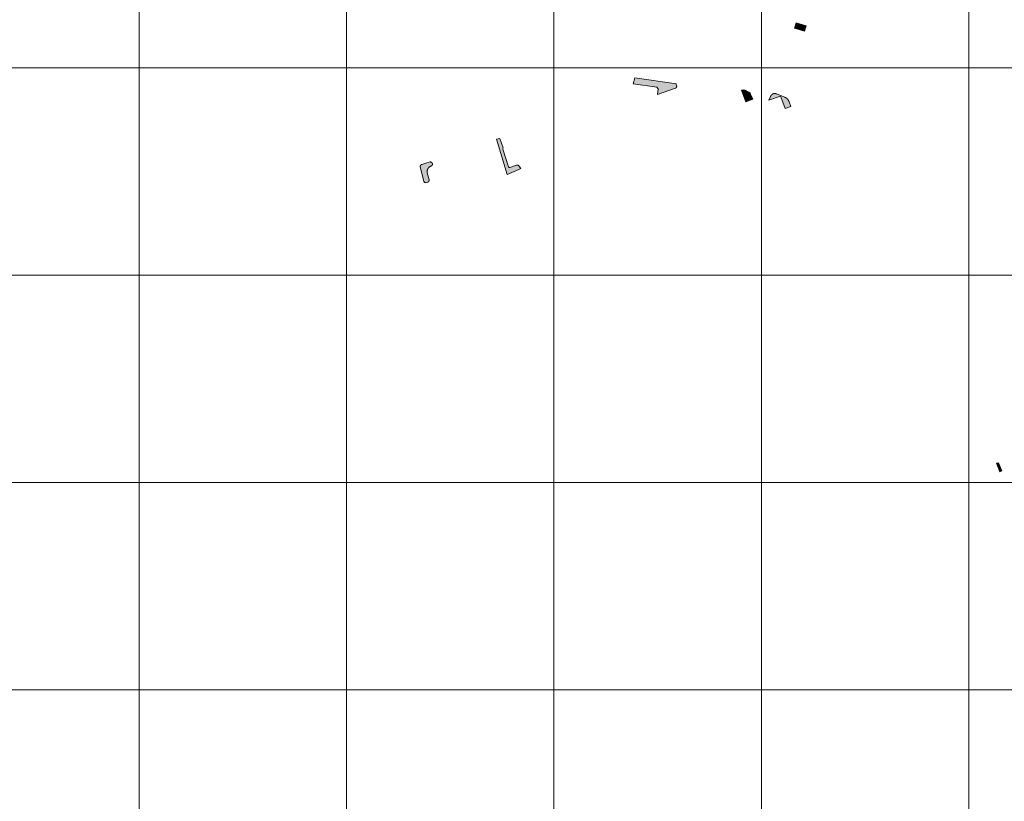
# Model space of a CAD drawing. Header units: metres. Extents: x 191568 to 204791, y 316774 to 325272.
# Tile 24 of 93: x 199087 to 199562, y 319072 to 319449. Entities that reach past the tile are written whole.
import ezdxf

# ---------------------------------------------------------------- set-up
doc = ezdxf.new("R2010")
doc.units = ezdxf.units.M
doc.layers.add('0-MEETLOCATIES-100x100m', color=1, linetype='Continuous', lineweight=13)
doc.layers.add('Gekoppeld_blokhaag', color=7, linetype='Continuous', lineweight=0)

# ---------------------------------------------------------------- blocks, each defined once
blk = doc.blocks.new('*U13')
at = {"layer": '0-MEETLOCATIES-100x100m'}
blk.add_lwpolyline([(-50, 50), (50, 50), (50, -50), (-50, -50)], close=True, dxfattribs=at)
blk = doc.blocks.new('*U14')
at = {"layer": '0-MEETLOCATIES-100x100m', "color": 0, "linetype": 'ByBlock', "lineweight": -2, "transparency": 16777216}
for p in [(900, 1800), (1000, 1800), (1100, 1800), (1200, 1800), (1300, 1800), (1400, 1800), (900, 1700), (1000, 1700), (1100, 1700), (1200, 1700), (1300, 1700), (1400, 1700), (900, 1600), (1000, 1600), (1100, 1600), (1200, 1600), (1300, 1600), (1400, 1600), (900, 1500), (1000, 1500), (1100, 1500), (1200, 1500), (1300, 1500), (1400, 1500), (900, 1400), (1000, 1400), (1100, 1400), (1200, 1400), (1300, 1400), (1400, 1400)]:
    blk.add_blockref('*U13', p, dxfattribs=at)

msp = doc.modelspace()

# ---------------------------------------------------------------- hatches: boundary and pattern name
at = {"layer": 'Gekoppeld_blokhaag'}
for points in [[(199404.07, 319417.95), (199384.01, 319420.76), (199383.21, 319417.84), (199394.63, 319416.24), (199395.26, 319415.52), (199394.96, 319412.7), (199403.58, 319415.74), (199403.59, 319415.75), (199403.61, 319415.76), (199403.63, 319415.76), (199403.64, 319415.77), (199403.66, 319415.78), (199403.68, 319415.79), (199403.69, 319415.79), (199403.71, 319415.8), (199403.72, 319415.81), (199403.74, 319415.82), (199403.75, 319415.83), (199403.77, 319415.84), (199403.78, 319415.85), (199403.8, 319415.86), (199403.81, 319415.87), (199403.83, 319415.88), (199403.84, 319415.89), (199403.86, 319415.9), (199403.87, 319415.91), (199403.88, 319415.93), (199403.9, 319415.94), (199403.91, 319415.95), (199403.92, 319415.96), (199403.94, 319415.98), (199403.95, 319415.99), (199403.96, 319416), (199403.97, 319416.01), (199403.98, 319416.03), (199404, 319416.04), (199404.01, 319416.06), (199404.02, 319416.07), (199404.03, 319416.08), (199404.04, 319416.1), (199404.05, 319416.11), (199404.06, 319416.13), (199404.07, 319416.14), (199404.08, 319416.16), (199404.09, 319416.17), (199404.1, 319416.19), (199404.11, 319416.2), (199404.12, 319416.22), (199404.12, 319416.24), (199404.13, 319416.25), (199404.14, 319416.27), (199404.15, 319416.28), (199404.15, 319416.3), (199404.16, 319416.32), (199404.17, 319416.33), (199404.17, 319416.35), (199404.18, 319416.37), (199404.19, 319416.38), (199404.19, 319416.4), (199404.2, 319416.42), (199404.2, 319416.44), (199404.21, 319416.45), (199404.21, 319416.47), (199404.21, 319416.49), (199404.22, 319416.51), (199404.22, 319416.52), (199404.22, 319416.54), (199404.23, 319416.56), (199404.23, 319416.58), (199404.23, 319416.59), (199404.23, 319416.61), (199404.23, 319416.63), (199404.23, 319416.65), (199404.24, 319416.67), (199404.24, 319416.68), (199404.24, 319416.7), (199404.24, 319416.72), (199404.24, 319416.74), (199404.23, 319416.75), (199404.23, 319416.77), (199404.23, 319416.79), (199404.23, 319416.81), (199404.23, 319416.83), (199404.23, 319416.84), (199404.22, 319416.86), (199404.22, 319416.88), (199404.22, 319416.9), (199404.21, 319416.91), (199404.21, 319416.93), (199404.21, 319416.95), (199404.2, 319416.97), (199404.2, 319416.98), (199404.19, 319417), (199404.19, 319417.02), (199404.02, 319417.43), (199404.02, 319417.44), (199404.01, 319417.45), (199404.01, 319417.46), (199404.01, 319417.47), (199404, 319417.47), (199404, 319417.48), (199404, 319417.49), (199403.99, 319417.5), (199403.99, 319417.5), (199403.99, 319417.51), (199403.99, 319417.52), (199403.98, 319417.53), (199403.98, 319417.54), (199403.98, 319417.55), (199403.98, 319417.55), (199403.98, 319417.56), (199403.97, 319417.57), (199403.97, 319417.58), (199403.97, 319417.59), (199403.97, 319417.59), (199403.97, 319417.6), (199403.97, 319417.61), (199403.97, 319417.62), (199403.97, 319417.63), (199403.97, 319417.64), (199403.97, 319417.65), (199403.97, 319417.65), (199403.97, 319417.66), (199403.97, 319417.67), (199403.97, 319417.68), (199403.97, 319417.69), (199403.97, 319417.7), (199403.97, 319417.7), (199403.97, 319417.71), (199403.97, 319417.72), (199403.97, 319417.73), (199403.98, 319417.74), (199403.98, 319417.75), (199403.98, 319417.75), (199403.98, 319417.76), (199403.98, 319417.77), (199403.98, 319417.78), (199403.99, 319417.79), (199403.99, 319417.79), (199403.99, 319417.8), (199403.99, 319417.81), (199404, 319417.82), (199404, 319417.83), (199404, 319417.83), (199404.01, 319417.84), (199404.01, 319417.85), (199404.01, 319417.86), (199404.02, 319417.86), (199404.02, 319417.87), (199404.03, 319417.88), (199404.03, 319417.89), (199404.03, 319417.89), (199404.04, 319417.9), (199404.04, 319417.91), (199404.05, 319417.91), (199404.05, 319417.92), (199404.06, 319417.93), (199404.06, 319417.94), (199404.07, 319417.94)], [(199435.55, 319414.89), (199437.57, 319409.14), (199440.88, 319410.44), (199439.9, 319412.83), (199439.58, 319413.41), (199439.08, 319413.84), (199437.32, 319414.83), (199436.44, 319415.03)], [(199318.96, 319391.6), (199317.36, 319391.2), (199322.56, 319374.16), (199328.13, 319376.65), (199329.04, 319377.06), (199328.93, 319377.21), (199328.81, 319377.37), (199328.7, 319377.54), (199328.59, 319377.7), (199328.49, 319377.87), (199328.39, 319378.03), (199328.37, 319378.05), (199328.36, 319378.07), (199328.35, 319378.09), (199328.34, 319378.11), (199328.33, 319378.12), (199328.32, 319378.14), (199328.31, 319378.16), (199328.29, 319378.18), (199328.28, 319378.19), (199328.27, 319378.21), (199328.25, 319378.23), (199328.24, 319378.24), (199328.22, 319378.26), (199328.21, 319378.27), (199328.2, 319378.29), (199328.18, 319378.31), (199328.17, 319378.32), (199328.15, 319378.33), (199328.13, 319378.35), (199328.12, 319378.36), (199328.1, 319378.38), (199328.09, 319378.39), (199328.07, 319378.4), (199328.05, 319378.42), (199328.04, 319378.43), (199328.02, 319378.44), (199328, 319378.46), (199327.98, 319378.47), (199327.96, 319378.48), (199327.95, 319378.49), (199327.93, 319378.5), (199327.91, 319378.51), (199327.89, 319378.52), (199327.87, 319378.53), (199327.85, 319378.54), (199327.83, 319378.55), (199327.81, 319378.56), (199327.79, 319378.57), (199327.77, 319378.58), (199327.76, 319378.58), (199327.74, 319378.59), (199327.72, 319378.6), (199327.69, 319378.61), (199327.67, 319378.61), (199327.65, 319378.62), (199327.63, 319378.63), (199327.61, 319378.63), (199327.59, 319378.64), (199327.57, 319378.64), (199327.55, 319378.65), (199327.53, 319378.65), (199327.51, 319378.65), (199327.49, 319378.66), (199327.47, 319378.66), (199327.44, 319378.66), (199327.42, 319378.66), (199327.4, 319378.67), (199327.38, 319378.67), (199327.36, 319378.67), (199327.34, 319378.67), (199327.32, 319378.67), (199327.3, 319378.67), (199327.27, 319378.67), (199327.25, 319378.67), (199327.23, 319378.67), (199327.21, 319378.67), (199327.19, 319378.66), (199327.17, 319378.66), (199327.15, 319378.66), (199327.13, 319378.66), (199327.1, 319378.65), (199327.08, 319378.65), (199327.06, 319378.65), (199327.04, 319378.64), (199323.76, 319377.55), (199323.42, 319377.57), (199323.11, 319377.89), (199320.33, 319386.36), (199320.35, 319386.7), (199320.52, 319386.96)]]:
    msp.add_hatch(color=1, dxfattribs=at).paths.add_polyline_path(points)
at = {"layer": 'Gekoppeld_blokhaag', "extrusion": (0, 0, -1)}
for points in [[(-199456.42, 319411.4), (-199452.33, 319413.08), (-199452.3, 319413.09), (-199452.26, 319413.1), (-199452.23, 319413.12), (-199452.19, 319413.13), (-199452.16, 319413.14), (-199452.12, 319413.15), (-199452.09, 319413.16), (-199452.05, 319413.17), (-199452.02, 319413.18), (-199451.98, 319413.19), (-199451.94, 319413.2), (-199451.91, 319413.21), (-199451.87, 319413.21), (-199451.83, 319413.22), (-199451.8, 319413.22), (-199451.76, 319413.23), (-199451.72, 319413.23), (-199451.69, 319413.24), (-199451.65, 319413.24), (-199451.61, 319413.24), (-199451.58, 319413.24), (-199451.54, 319413.24), (-199451.5, 319413.24), (-199451.47, 319413.24), (-199451.43, 319413.24), (-199451.39, 319413.24), (-199451.35, 319413.24), (-199451.32, 319413.24), (-199451.28, 319413.23), (-199451.24, 319413.23), (-199451.21, 319413.22), (-199451.17, 319413.22), (-199451.13, 319413.21), (-199451.1, 319413.21), (-199451.06, 319413.2), (-199451.02, 319413.19), (-199450.99, 319413.18), (-199450.95, 319413.17), (-199450.92, 319413.16), (-199450.88, 319413.15), (-199450.85, 319413.14), (-199450.81, 319413.13), (-199450.78, 319413.12), (-199450.74, 319413.1), (-199450.71, 319413.09), (-199450.67, 319413.08), (-199450.64, 319413.06), (-199450.6, 319413.05), (-199450.57, 319413.03), (-199450.54, 319413.01), (-199450.51, 319413), (-199450.47, 319412.98), (-199450.44, 319412.96), (-199450.41, 319412.94), (-199450.38, 319412.92), (-199450.35, 319412.9), (-199450.31, 319412.88), (-199450.28, 319412.86), (-199450.25, 319412.84), (-199450.22, 319412.82), (-199450.19, 319412.8), (-199450.17, 319412.77), (-199450.14, 319412.75), (-199450.11, 319412.73), (-199450.08, 319412.7), (-199450.05, 319412.68), (-199450.03, 319412.65), (-199450, 319412.63), (-199449.97, 319412.6), (-199449.95, 319412.57), (-199449.92, 319412.54), (-199449.9, 319412.52), (-199449.87, 319412.49), (-199449.85, 319412.46), (-199449.83, 319412.43), (-199449.8, 319412.4), (-199449.78, 319412.37), (-199449.76, 319412.34), (-199449.74, 319412.31), (-199449.72, 319412.28), (-199449.7, 319412.25), (-199449.68, 319412.22), (-199449.66, 319412.19), (-199449.64, 319412.15), (-199449.62, 319412.12), (-199449.61, 319412.09), (-199449.59, 319412.06), (-199449.57, 319412.02), (-199449.56, 319411.99), (-199449.54, 319411.96), (-199449.53, 319411.92), (-199449.52, 319411.89), (-199449.5, 319411.85), (-199449.49, 319411.82), (-199449.48, 319411.78), (-199449.47, 319411.75), (-199449.46, 319411.71), (-199448.65, 319409.98), (-199454.32, 319412.01), (-199455.4, 319409), (-199456.48, 319405.99), (-199459.2, 319406.93), (-199458.43, 319409.24), (-199458.41, 319409.3), (-199458.39, 319409.35), (-199458.37, 319409.41), (-199458.34, 319409.47), (-199458.32, 319409.52), (-199458.3, 319409.58), (-199458.27, 319409.63), (-199458.25, 319409.69), (-199458.22, 319409.74), (-199458.19, 319409.8), (-199458.16, 319409.85), (-199458.13, 319409.9), (-199458.1, 319409.96), (-199458.07, 319410.01), (-199458.03, 319410.06), (-199458, 319410.11), (-199457.97, 319410.16), (-199457.93, 319410.21), (-199457.9, 319410.26), (-199457.86, 319410.31), (-199457.82, 319410.36), (-199457.78, 319410.4), (-199457.74, 319410.45), (-199457.7, 319410.49), (-199457.66, 319410.54), (-199457.62, 319410.58), (-199457.58, 319410.63), (-199457.53, 319410.67), (-199457.49, 319410.71), (-199457.44, 319410.75), (-199457.4, 319410.79), (-199457.35, 319410.83), (-199457.3, 319410.87), (-199457.26, 319410.91), (-199457.21, 319410.95), (-199457.16, 319410.98), (-199457.11, 319411.02), (-199457.06, 319411.05), (-199457.01, 319411.09), (-199456.96, 319411.12), (-199456.91, 319411.15), (-199456.85, 319411.18), (-199456.8, 319411.21), (-199456.75, 319411.24), (-199456.69, 319411.27), (-199456.64, 319411.3), (-199456.58, 319411.32), (-199456.53, 319411.35), (-199456.47, 319411.37)], [(-199281.35, 319378.99), (-199281.33, 319378.99), (-199281.31, 319378.98), (-199281.3, 319378.98), (-199281.28, 319378.97), (-199281.26, 319378.97), (-199281.25, 319378.96), (-199281.23, 319378.96), (-199281.22, 319378.95), (-199281.2, 319378.95), (-199281.18, 319378.94), (-199281.17, 319378.94), (-199281.15, 319378.93), (-199281.14, 319378.92), (-199281.12, 319378.91), (-199281.11, 319378.91), (-199281.09, 319378.9), (-199281.08, 319378.89), (-199281.06, 319378.88), (-199281.05, 319378.88), (-199281.03, 319378.87), (-199281.02, 319378.86), (-199281, 319378.85), (-199280.99, 319378.84), (-199280.98, 319378.83), (-199280.96, 319378.82), (-199280.95, 319378.81), (-199280.93, 319378.8), (-199280.92, 319378.79), (-199280.91, 319378.78), (-199280.9, 319378.77), (-199280.88, 319378.75), (-199280.87, 319378.74), (-199280.86, 319378.73), (-199280.85, 319378.72), (-199280.83, 319378.71), (-199280.82, 319378.69), (-199280.81, 319378.68), (-199280.8, 319378.67), (-199280.79, 319378.66), (-199280.78, 319378.64), (-199280.77, 319378.63), (-199280.76, 319378.62), (-199280.75, 319378.6), (-199280.74, 319378.59), (-199280.73, 319378.57), (-199280.72, 319378.56), (-199280.71, 319378.55), (-199280.7, 319378.53), (-199280.69, 319378.52), (-199280.69, 319378.5), (-199280.68, 319378.49), (-199280.67, 319378.47), (-199280.66, 319378.46), (-199280.65, 319378.44), (-199280.65, 319378.43), (-199280.64, 319378.41), (-199280.64, 319378.39), (-199280.63, 319378.38), (-199280.62, 319378.36), (-199280.62, 319378.35), (-199280.61, 319378.33), (-199280.61, 319378.31), (-199280.6, 319378.3), (-199280.6, 319378.28), (-199280.59, 319378.27), (-199280.59, 319378.25), (-199280.59, 319378.23), (-199280.58, 319378.22), (-199280.58, 319378.2), (-199280.58, 319378.18), (-199280.58, 319378.17), (-199280.57, 319378.15), (-199280.57, 319378.13), (-199280.57, 319378.11), (-199280.57, 319378.1), (-199280.57, 319378.08), (-199280.57, 319378.06), (-199280.57, 319378.05), (-199280.57, 319378.03), (-199280.57, 319378.01), (-199280.57, 319378), (-199280.57, 319377.98), (-199280.57, 319377.96), (-199280.57, 319377.95), (-199280.57, 319377.93), (-199280.58, 319377.91), (-199280.58, 319377.89), (-199280.58, 319377.88), (-199280.58, 319377.86), (-199280.59, 319377.84), (-199280.59, 319377.83), (-199280.6, 319377.81), (-199280.6, 319377.8), (-199280.6, 319377.78), (-199282.28, 319370.96), (-199282.29, 319370.94), (-199282.29, 319370.92), (-199282.3, 319370.91), (-199282.3, 319370.89), (-199282.31, 319370.87), (-199282.32, 319370.86), (-199282.32, 319370.84), (-199282.33, 319370.82), (-199282.34, 319370.81), (-199282.35, 319370.79), (-199282.36, 319370.77), (-199282.36, 319370.76), (-199282.37, 319370.74), (-199282.38, 319370.73), (-199282.39, 319370.71), (-199282.4, 319370.7), (-199282.41, 319370.68), (-199282.42, 319370.67), (-199282.43, 319370.65), (-199282.44, 319370.64), (-199282.45, 319370.62), (-199282.47, 319370.61), (-199282.48, 319370.59), (-199282.49, 319370.58), (-199282.5, 319370.57), (-199282.51, 319370.55), (-199282.53, 319370.54), (-199282.54, 319370.53), (-199282.55, 319370.52), (-199282.56, 319370.5), (-199282.58, 319370.49), (-199282.59, 319370.48), (-199282.61, 319370.47), (-199282.62, 319370.46), (-199282.63, 319370.44), (-199282.65, 319370.43), (-199282.66, 319370.42), (-199282.68, 319370.41), (-199282.69, 319370.4), (-199282.71, 319370.39), (-199282.72, 319370.38), (-199282.74, 319370.37), (-199282.75, 319370.36), (-199282.77, 319370.35), (-199282.79, 319370.35), (-199282.8, 319370.34), (-199282.82, 319370.33), (-199282.83, 319370.32), (-199282.85, 319370.31), (-199282.87, 319370.31), (-199282.88, 319370.3), (-199282.9, 319370.29), (-199282.92, 319370.29), (-199282.93, 319370.28), (-199282.95, 319370.28), (-199282.97, 319370.27), (-199282.99, 319370.26), (-199283, 319370.26), (-199283.02, 319370.26), (-199283.04, 319370.25), (-199283.06, 319370.25), (-199283.07, 319370.24), (-199283.09, 319370.24), (-199283.11, 319370.24), (-199283.13, 319370.24), (-199283.15, 319370.23), (-199283.16, 319370.23), (-199283.18, 319370.23), (-199283.2, 319370.23), (-199283.22, 319370.23), (-199283.24, 319370.23), (-199283.25, 319370.23), (-199283.27, 319370.23), (-199283.29, 319370.23), (-199283.31, 319370.23), (-199283.33, 319370.23), (-199283.34, 319370.23), (-199283.36, 319370.23), (-199283.38, 319370.23), (-199283.4, 319370.23), (-199283.42, 319370.24), (-199283.43, 319370.24), (-199283.45, 319370.24), (-199283.47, 319370.25), (-199283.49, 319370.25), (-199284.1, 319370.41), (-199284.11, 319370.42), (-199284.13, 319370.42), (-199284.15, 319370.43), (-199284.16, 319370.43), (-199284.18, 319370.44), (-199284.2, 319370.44), (-199284.21, 319370.45), (-199284.23, 319370.46), (-199284.25, 319370.47), (-199284.26, 319370.47), (-199284.28, 319370.48), (-199284.3, 319370.49), (-199284.31, 319370.5), (-199284.33, 319370.51), (-199284.34, 319370.51), (-199284.36, 319370.52), (-199284.37, 319370.53), (-199284.39, 319370.54), (-199284.4, 319370.55), (-199284.42, 319370.56), (-199284.43, 319370.57), (-199284.45, 319370.58), (-199284.46, 319370.59), (-199284.47, 319370.61), (-199284.49, 319370.62), (-199284.5, 319370.63), (-199284.51, 319370.64), (-199284.53, 319370.65), (-199284.54, 319370.67), (-199284.55, 319370.68), (-199284.56, 319370.69), (-199284.58, 319370.7), (-199284.59, 319370.72), (-199284.6, 319370.73), (-199284.61, 319370.74), (-199284.62, 319370.76), (-199284.63, 319370.77), (-199284.64, 319370.79), (-199284.66, 319370.8), (-199284.67, 319370.82), (-199284.68, 319370.83), (-199284.69, 319370.84), (-199284.69, 319370.86), (-199284.7, 319370.88), (-199284.71, 319370.89), (-199284.72, 319370.91), (-199284.73, 319370.92), (-199284.74, 319370.94), (-199284.75, 319370.95), (-199284.75, 319370.97), (-199284.76, 319370.99), (-199284.77, 319371), (-199284.77, 319371.02), (-199284.78, 319371.04), (-199284.79, 319371.05), (-199284.79, 319371.07), (-199284.8, 319371.09), (-199284.8, 319371.1), (-199284.81, 319371.12), (-199284.81, 319371.14), (-199284.82, 319371.15), (-199284.82, 319371.17), (-199284.82, 319371.19), (-199284.83, 319371.21), (-199284.83, 319371.22), (-199284.83, 319371.24), (-199284.84, 319371.26), (-199284.84, 319371.28), (-199284.84, 319371.29), (-199284.84, 319371.31), (-199284.84, 319371.33), (-199284.84, 319371.35), (-199284.84, 319371.37), (-199284.84, 319371.38), (-199284.84, 319371.4), (-199284.84, 319371.42), (-199284.84, 319371.44), (-199284.84, 319371.45), (-199284.84, 319371.47), (-199284.84, 319371.49), (-199284.84, 319371.51), (-199284.84, 319371.53), (-199284.83, 319371.54), (-199284.83, 319371.56), (-199284.83, 319371.58), (-199284.82, 319371.6), (-199284.82, 319371.61), (-199284.82, 319371.63), (-199284.81, 319371.65), (-199284, 319375.03), (-199283.99, 319375.08), (-199283.98, 319375.13), (-199283.98, 319375.18), (-199283.97, 319375.23), (-199283.96, 319375.28), (-199283.96, 319375.33), (-199283.95, 319375.38), (-199283.95, 319375.43), (-199283.95, 319375.48), (-199283.95, 319375.53), (-199283.95, 319375.58), (-199283.95, 319375.62), (-199283.95, 319375.67), (-199283.95, 319375.72), (-199283.95, 319375.77), (-199283.96, 319375.82), (-199283.96, 319375.87), (-199283.97, 319375.92), (-199283.97, 319375.97), (-199283.98, 319376.02), (-199283.99, 319376.07), (-199283.99, 319376.12), (-199284, 319376.16), (-199284.01, 319376.21), (-199284.03, 319376.26), (-199284.04, 319376.31), (-199284.05, 319376.36), (-199284.06, 319376.4), (-199284.08, 319376.45), (-199284.09, 319376.5), (-199284.11, 319376.55), (-199284.13, 319376.59), (-199284.15, 319376.64), (-199284.16, 319376.68), (-199284.18, 319376.73), (-199284.2, 319376.77), (-199284.23, 319376.82), (-199284.25, 319376.86), (-199284.27, 319376.91), (-199284.29, 319376.95), (-199284.32, 319376.99), (-199284.34, 319377.04), (-199284.37, 319377.08), (-199284.39, 319377.12), (-199284.42, 319377.16), (-199284.45, 319377.2), (-199284.48, 319377.24), (-199284.51, 319377.28), (-199284.54, 319377.32), (-199284.57, 319377.36), (-199284.6, 319377.4), (-199284.63, 319377.44), (-199284.66, 319377.48), (-199284.7, 319377.51), (-199284.73, 319377.55), (-199284.76, 319377.58), (-199284.8, 319377.62), (-199284.83, 319377.65), (-199284.87, 319377.69), (-199284.91, 319377.72), (-199284.95, 319377.75), (-199284.98, 319377.78), (-199285.02, 319377.81), (-199285.06, 319377.85), (-199285.1, 319377.87), (-199285.14, 319377.9), (-199285.18, 319377.93), (-199285.22, 319377.96), (-199285.26, 319377.99), (-199285.31, 319378.01), (-199285.35, 319378.04), (-199285.39, 319378.06), (-199285.43, 319378.09), (-199285.48, 319378.11), (-199285.52, 319378.13), (-199285.57, 319378.15), (-199285.61, 319378.17), (-199285.66, 319378.19), (-199285.7, 319378.21), (-199285.75, 319378.23), (-199285.76, 319378.24), (-199285.78, 319378.24), (-199285.8, 319378.25), (-199285.81, 319378.25), (-199285.83, 319378.26), (-199285.85, 319378.27), (-199285.86, 319378.27), (-199285.88, 319378.28), (-199285.9, 319378.29), (-199285.91, 319378.29), (-199285.93, 319378.3), (-199285.94, 319378.31), (-199285.96, 319378.32), (-199285.97, 319378.33), (-199285.99, 319378.34), (-199286, 319378.35), (-199286.02, 319378.35), (-199286.03, 319378.36), (-199286.05, 319378.37), (-199286.06, 319378.38), (-199286.08, 319378.39), (-199286.09, 319378.41), (-199286.1, 319378.42), (-199286.12, 319378.43), (-199286.13, 319378.44), (-199286.14, 319378.45), (-199286.16, 319378.46), (-199286.17, 319378.47), (-199286.18, 319378.49), (-199286.19, 319378.5), (-199286.21, 319378.51), (-199286.22, 319378.52), (-199286.23, 319378.54), (-199286.24, 319378.55), (-199286.25, 319378.56), (-199286.26, 319378.58), (-199286.27, 319378.59), (-199286.28, 319378.61), (-199286.29, 319378.62), (-199286.3, 319378.63), (-199286.31, 319378.65), (-199286.32, 319378.66), (-199286.33, 319378.68), (-199286.34, 319378.69), (-199286.35, 319378.71), (-199286.36, 319378.72), (-199286.37, 319378.74), (-199286.37, 319378.76), (-199286.38, 319378.77), (-199286.39, 319378.79), (-199286.4, 319378.8), (-199286.4, 319378.82), (-199286.41, 319378.84), (-199286.42, 319378.85), (-199286.42, 319378.87), (-199286.43, 319378.89), (-199286.43, 319378.9), (-199286.44, 319378.92), (-199286.44, 319378.94), (-199286.45, 319378.95), (-199286.45, 319378.97), (-199286.45, 319378.99), (-199286.46, 319379), (-199286.46, 319379.02), (-199286.46, 319379.04), (-199286.47, 319379.06), (-199286.47, 319379.07), (-199286.47, 319379.09), (-199286.47, 319379.11), (-199286.47, 319379.13), (-199286.47, 319379.14), (-199286.47, 319379.16), (-199286.48, 319379.18), (-199286.48, 319379.2), (-199286.48, 319379.21), (-199286.47, 319379.23), (-199286.47, 319379.25), (-199286.47, 319379.27), (-199286.47, 319379.28), (-199286.47, 319379.3), (-199286.47, 319379.32), (-199286.47, 319379.34), (-199286.46, 319379.35), (-199286.46, 319379.37), (-199286.46, 319379.39), (-199286.45, 319379.4), (-199286.45, 319379.42), (-199286.45, 319379.44), (-199286.44, 319379.46), (-199286.44, 319379.47), (-199286.43, 319379.49), (-199286.43, 319379.51), (-199286.42, 319379.52), (-199286.41, 319379.54), (-199286.41, 319379.56), (-199286.4, 319379.57), (-199286.4, 319379.59), (-199286.39, 319379.6), (-199286.38, 319379.62), (-199286.37, 319379.64), (-199286.37, 319379.65), (-199286.36, 319379.67), (-199286.35, 319379.68), (-199286.34, 319379.7), (-199286.33, 319379.71), (-199286.32, 319379.73), (-199286.31, 319379.74), (-199286.3, 319379.76), (-199286.29, 319379.77), (-199286.28, 319379.79), (-199286.27, 319379.8), (-199286.26, 319379.81), (-199286.25, 319379.83), (-199286.24, 319379.84), (-199286.23, 319379.85), (-199286.22, 319379.87), (-199286.2, 319379.88), (-199286.19, 319379.89), (-199286.18, 319379.9), (-199286.17, 319379.92), (-199286.15, 319379.93), (-199286.14, 319379.94), (-199286.13, 319379.95), (-199286.12, 319379.96), (-199286.1, 319379.98), (-199286.09, 319379.99), (-199286.07, 319380), (-199286.06, 319380.01), (-199286.05, 319380.02), (-199286.03, 319380.03), (-199286.02, 319380.04), (-199286, 319380.05), (-199285.99, 319380.05), (-199285.97, 319380.06), (-199285.96, 319380.07), (-199285.94, 319380.08), (-199285.93, 319380.09), (-199285.91, 319380.1), (-199285.89, 319380.1), (-199285.88, 319380.11), (-199285.86, 319380.12), (-199285.85, 319380.12), (-199285.83, 319380.13), (-199285.81, 319380.14), (-199285.8, 319380.14), (-199285.78, 319380.15), (-199285.76, 319380.15), (-199285.75, 319380.16), (-199285.73, 319380.16), (-199285.71, 319380.17), (-199285.7, 319380.17), (-199285.68, 319380.18), (-199285.66, 319380.18), (-199285.64, 319380.18), (-199285.63, 319380.18), (-199285.61, 319380.19), (-199285.59, 319380.19), (-199285.57, 319380.19), (-199285.56, 319380.19), (-199285.54, 319380.19), (-199285.52, 319380.19), (-199285.5, 319380.2), (-199285.49, 319380.2), (-199285.47, 319380.2), (-199285.45, 319380.2), (-199285.43, 319380.2), (-199285.42, 319380.19), (-199285.4, 319380.19), (-199285.38, 319380.19), (-199285.36, 319380.19), (-199285.35, 319380.19), (-199283.36, 319379.56)]]:
    msp.add_hatch(color=1, dxfattribs=at).paths.add_polyline_path(points)

# ---------------------------------------------------------------- linework, layer by layer
at = {"layer": 'Gekoppeld_blokhaag', "color": 1, "flags": 128}
for points in [[(199465.78, 319443.24), (199466.62, 319445.95), (199461.83, 319447.38), (199460.97, 319444.71)], [(199404.07, 319417.95), (199384.01, 319420.76), (199383.21, 319417.84), (199394.63, 319416.24), (199395.26, 319415.52), (199394.96, 319412.7), (199403.58, 319415.74), (199403.58, 319415.74), (199403.59, 319415.75), (199403.61, 319415.76), (199403.63, 319415.76), (199403.64, 319415.77), (199403.66, 319415.78), (199403.68, 319415.79), (199403.69, 319415.79), (199403.71, 319415.8), (199403.72, 319415.81), (199403.74, 319415.82), (199403.75, 319415.83), (199403.77, 319415.84), (199403.78, 319415.85), (199403.8, 319415.86), (199403.81, 319415.87), (199403.83, 319415.88), (199403.84, 319415.89), (199403.86, 319415.9), (199403.87, 319415.91), (199403.88, 319415.93), (199403.9, 319415.94), (199403.91, 319415.95), (199403.92, 319415.96), (199403.94, 319415.98), (199403.95, 319415.99), (199403.96, 319416), (199403.97, 319416.01), (199403.98, 319416.03), (199404, 319416.04), (199404.01, 319416.06), (199404.02, 319416.07), (199404.03, 319416.08), (199404.04, 319416.1), (199404.05, 319416.11), (199404.06, 319416.13), (199404.07, 319416.14), (199404.08, 319416.16), (199404.09, 319416.17), (199404.1, 319416.19), (199404.11, 319416.2), (199404.12, 319416.22), (199404.12, 319416.24), (199404.13, 319416.25), (199404.14, 319416.27), (199404.15, 319416.28), (199404.15, 319416.3), (199404.16, 319416.32), (199404.17, 319416.33), (199404.17, 319416.35), (199404.18, 319416.37), (199404.19, 319416.38), (199404.19, 319416.4), (199404.2, 319416.42), (199404.2, 319416.44), (199404.21, 319416.45), (199404.21, 319416.47), (199404.21, 319416.49), (199404.22, 319416.51), (199404.22, 319416.52), (199404.22, 319416.54), (199404.23, 319416.56), (199404.23, 319416.58), (199404.23, 319416.59), (199404.23, 319416.61), (199404.23, 319416.63), (199404.23, 319416.65), (199404.24, 319416.67), (199404.24, 319416.68), (199404.24, 319416.7), (199404.24, 319416.72), (199404.24, 319416.74), (199404.23, 319416.75), (199404.23, 319416.77), (199404.23, 319416.79), (199404.23, 319416.81), (199404.23, 319416.83), (199404.23, 319416.84), (199404.22, 319416.86), (199404.22, 319416.88), (199404.22, 319416.9), (199404.21, 319416.91), (199404.21, 319416.93), (199404.21, 319416.95), (199404.2, 319416.97), (199404.2, 319416.98), (199404.19, 319417), (199404.19, 319417.02), (199404.19, 319417.02), (199404.02, 319417.43), (199404.02, 319417.43), (199404.02, 319417.44), (199404.01, 319417.45), (199404.01, 319417.46), (199404.01, 319417.47), (199404, 319417.47), (199404, 319417.48), (199404, 319417.49), (199403.99, 319417.5), (199403.99, 319417.5), (199403.99, 319417.51), (199403.99, 319417.52), (199403.98, 319417.53), (199403.98, 319417.54), (199403.98, 319417.55), (199403.98, 319417.55), (199403.98, 319417.56), (199403.97, 319417.57), (199403.97, 319417.58), (199403.97, 319417.59), (199403.97, 319417.59), (199403.97, 319417.6), (199403.97, 319417.61), (199403.97, 319417.62), (199403.97, 319417.63), (199403.97, 319417.64), (199403.97, 319417.65), (199403.97, 319417.65), (199403.97, 319417.66), (199403.97, 319417.67), (199403.97, 319417.68), (199403.97, 319417.69), (199403.97, 319417.7), (199403.97, 319417.7), (199403.97, 319417.71), (199403.97, 319417.72), (199403.97, 319417.73), (199403.98, 319417.74), (199403.98, 319417.75), (199403.98, 319417.75), (199403.98, 319417.76), (199403.98, 319417.77), (199403.98, 319417.78), (199403.99, 319417.79), (199403.99, 319417.79), (199403.99, 319417.8), (199403.99, 319417.81), (199404, 319417.82), (199404, 319417.83), (199404, 319417.83), (199404.01, 319417.84), (199404.01, 319417.85), (199404.01, 319417.86), (199404.02, 319417.86), (199404.02, 319417.87), (199404.03, 319417.88), (199404.03, 319417.89), (199404.03, 319417.89), (199404.04, 319417.9), (199404.04, 319417.91), (199404.05, 319417.91), (199404.05, 319417.92), (199404.06, 319417.93), (199404.06, 319417.94), (199404.07, 319417.94)], [(199435.55, 319414.89), (199437.57, 319409.14), (199440.88, 319410.44), (199439.9, 319412.83), (199439.58, 319413.41), (199439.08, 319413.84), (199437.32, 319414.83), (199436.44, 319415.03)], [(199456.42, 319411.4), (199452.33, 319413.08), (199452.33, 319413.08), (199452.3, 319413.09), (199452.26, 319413.1), (199452.23, 319413.12), (199452.19, 319413.13), (199452.16, 319413.14), (199452.12, 319413.15), (199452.09, 319413.16), (199452.05, 319413.17), (199452.02, 319413.18), (199451.98, 319413.19), (199451.94, 319413.2), (199451.91, 319413.21), (199451.87, 319413.21), (199451.83, 319413.22), (199451.8, 319413.22), (199451.76, 319413.23), (199451.72, 319413.23), (199451.69, 319413.24), (199451.65, 319413.24), (199451.61, 319413.24), (199451.58, 319413.24), (199451.54, 319413.24), (199451.5, 319413.24), (199451.47, 319413.24), (199451.43, 319413.24), (199451.39, 319413.24), (199451.35, 319413.24), (199451.32, 319413.24), (199451.28, 319413.23), (199451.24, 319413.23), (199451.21, 319413.22), (199451.17, 319413.22), (199451.13, 319413.21), (199451.1, 319413.21), (199451.06, 319413.2), (199451.02, 319413.19), (199450.99, 319413.18), (199450.95, 319413.17), (199450.92, 319413.16), (199450.88, 319413.15), (199450.85, 319413.14), (199450.81, 319413.13), (199450.78, 319413.12), (199450.74, 319413.1), (199450.71, 319413.09), (199450.67, 319413.08), (199450.64, 319413.06), (199450.6, 319413.05), (199450.57, 319413.03), (199450.54, 319413.01), (199450.51, 319413), (199450.47, 319412.98), (199450.44, 319412.96), (199450.41, 319412.94), (199450.38, 319412.92), (199450.35, 319412.9), (199450.31, 319412.88), (199450.28, 319412.86), (199450.25, 319412.84), (199450.22, 319412.82), (199450.19, 319412.8), (199450.17, 319412.77), (199450.14, 319412.75), (199450.11, 319412.73), (199450.08, 319412.7), (199450.05, 319412.68), (199450.03, 319412.65), (199450, 319412.63), (199449.97, 319412.6), (199449.95, 319412.57), (199449.92, 319412.54), (199449.9, 319412.52), (199449.87, 319412.49), (199449.85, 319412.46), (199449.83, 319412.43), (199449.8, 319412.4), (199449.78, 319412.37), (199449.76, 319412.34), (199449.74, 319412.31), (199449.72, 319412.28), (199449.7, 319412.25), (199449.68, 319412.22), (199449.66, 319412.19), (199449.64, 319412.15), (199449.62, 319412.12), (199449.61, 319412.09), (199449.59, 319412.06), (199449.57, 319412.02), (199449.56, 319411.99), (199449.54, 319411.96), (199449.53, 319411.92), (199449.52, 319411.89), (199449.5, 319411.85), (199449.49, 319411.82), (199449.48, 319411.78), (199449.47, 319411.75), (199449.46, 319411.71), (199449.46, 319411.71), (199448.65, 319409.98), (199454.32, 319412.01), (199455.4, 319409), (199456.48, 319405.99), (199459.2, 319406.93), (199458.43, 319409.24), (199458.43, 319409.24), (199458.41, 319409.3), (199458.39, 319409.35), (199458.37, 319409.41), (199458.34, 319409.47), (199458.32, 319409.52), (199458.3, 319409.58), (199458.27, 319409.63), (199458.25, 319409.69), (199458.22, 319409.74), (199458.19, 319409.8), (199458.16, 319409.85), (199458.13, 319409.9), (199458.1, 319409.96), (199458.07, 319410.01), (199458.03, 319410.06), (199458, 319410.11), (199457.97, 319410.16), (199457.93, 319410.21), (199457.9, 319410.26), (199457.86, 319410.31), (199457.82, 319410.36), (199457.78, 319410.4), (199457.74, 319410.45), (199457.7, 319410.49), (199457.66, 319410.54), (199457.62, 319410.58), (199457.58, 319410.63), (199457.53, 319410.67), (199457.49, 319410.71), (199457.44, 319410.75), (199457.4, 319410.79), (199457.35, 319410.83), (199457.3, 319410.87), (199457.26, 319410.91), (199457.21, 319410.95), (199457.16, 319410.98), (199457.11, 319411.02), (199457.06, 319411.05), (199457.01, 319411.09), (199456.96, 319411.12), (199456.91, 319411.15), (199456.85, 319411.18), (199456.8, 319411.21), (199456.75, 319411.24), (199456.69, 319411.27), (199456.64, 319411.3), (199456.58, 319411.32), (199456.53, 319411.35), (199456.47, 319411.37)], [(199318.96, 319391.6), (199317.36, 319391.2), (199322.56, 319374.16), (199328.13, 319376.65), (199329.04, 319377.06), (199329.04, 319377.06), (199328.93, 319377.21), (199328.81, 319377.37), (199328.7, 319377.54), (199328.59, 319377.7), (199328.49, 319377.87), (199328.39, 319378.03), (199328.39, 319378.03), (199328.37, 319378.05), (199328.36, 319378.07), (199328.35, 319378.09), (199328.34, 319378.11), (199328.33, 319378.12), (199328.32, 319378.14), (199328.31, 319378.16), (199328.29, 319378.18), (199328.28, 319378.19), (199328.27, 319378.21), (199328.25, 319378.23), (199328.24, 319378.24), (199328.22, 319378.26), (199328.21, 319378.27), (199328.2, 319378.29), (199328.18, 319378.31), (199328.17, 319378.32), (199328.15, 319378.33), (199328.13, 319378.35), (199328.12, 319378.36), (199328.1, 319378.38), (199328.09, 319378.39), (199328.07, 319378.4), (199328.05, 319378.42), (199328.04, 319378.43), (199328.02, 319378.44), (199328, 319378.46), (199327.98, 319378.47), (199327.96, 319378.48), (199327.95, 319378.49), (199327.93, 319378.5), (199327.91, 319378.51), (199327.89, 319378.52), (199327.87, 319378.53), (199327.85, 319378.54), (199327.83, 319378.55), (199327.81, 319378.56), (199327.79, 319378.57), (199327.77, 319378.58), (199327.76, 319378.58), (199327.74, 319378.59), (199327.72, 319378.6), (199327.69, 319378.61), (199327.67, 319378.61), (199327.65, 319378.62), (199327.63, 319378.63), (199327.61, 319378.63), (199327.59, 319378.64), (199327.57, 319378.64), (199327.55, 319378.65), (199327.53, 319378.65), (199327.51, 319378.65), (199327.49, 319378.66), (199327.47, 319378.66), (199327.44, 319378.66), (199327.42, 319378.66), (199327.4, 319378.67), (199327.38, 319378.67), (199327.36, 319378.67), (199327.34, 319378.67), (199327.32, 319378.67), (199327.3, 319378.67), (199327.27, 319378.67), (199327.25, 319378.67), (199327.23, 319378.67), (199327.21, 319378.67), (199327.19, 319378.66), (199327.17, 319378.66), (199327.15, 319378.66), (199327.13, 319378.66), (199327.1, 319378.65), (199327.08, 319378.65), (199327.06, 319378.65), (199327.04, 319378.64), (199327.04, 319378.64), (199323.76, 319377.55), (199323.42, 319377.57), (199323.11, 319377.89), (199320.33, 319386.36), (199320.35, 319386.7), (199320.52, 319386.96)], [(199281.35, 319378.99), (199281.33, 319378.99), (199281.31, 319378.98), (199281.3, 319378.98), (199281.28, 319378.97), (199281.26, 319378.97), (199281.25, 319378.96), (199281.23, 319378.96), (199281.22, 319378.95), (199281.2, 319378.95), (199281.18, 319378.94), (199281.17, 319378.94), (199281.15, 319378.93), (199281.14, 319378.92), (199281.12, 319378.91), (199281.11, 319378.91), (199281.09, 319378.9), (199281.08, 319378.89), (199281.06, 319378.88), (199281.05, 319378.88), (199281.03, 319378.87), (199281.02, 319378.86), (199281, 319378.85), (199280.99, 319378.84), (199280.98, 319378.83), (199280.96, 319378.82), (199280.95, 319378.81), (199280.93, 319378.8), (199280.92, 319378.79), (199280.91, 319378.78), (199280.9, 319378.77), (199280.88, 319378.75), (199280.87, 319378.74), (199280.86, 319378.73), (199280.85, 319378.72), (199280.83, 319378.71), (199280.82, 319378.69), (199280.81, 319378.68), (199280.8, 319378.67), (199280.79, 319378.66), (199280.78, 319378.64), (199280.77, 319378.63), (199280.76, 319378.62), (199280.75, 319378.6), (199280.74, 319378.59), (199280.73, 319378.57), (199280.72, 319378.56), (199280.71, 319378.55), (199280.7, 319378.53), (199280.69, 319378.52), (199280.69, 319378.5), (199280.68, 319378.49), (199280.67, 319378.47), (199280.66, 319378.46), (199280.65, 319378.44), (199280.65, 319378.43), (199280.64, 319378.41), (199280.64, 319378.39), (199280.63, 319378.38), (199280.62, 319378.36), (199280.62, 319378.35), (199280.61, 319378.33), (199280.61, 319378.31), (199280.6, 319378.3), (199280.6, 319378.28), (199280.59, 319378.27), (199280.59, 319378.25), (199280.59, 319378.23), (199280.58, 319378.22), (199280.58, 319378.2), (199280.58, 319378.18), (199280.58, 319378.17), (199280.57, 319378.15), (199280.57, 319378.13), (199280.57, 319378.11), (199280.57, 319378.1), (199280.57, 319378.08), (199280.57, 319378.06), (199280.57, 319378.05), (199280.57, 319378.03), (199280.57, 319378.01), (199280.57, 319378), (199280.57, 319377.98), (199280.57, 319377.96), (199280.57, 319377.95), (199280.57, 319377.93), (199280.58, 319377.91), (199280.58, 319377.89), (199280.58, 319377.88), (199280.58, 319377.86), (199280.59, 319377.84), (199280.59, 319377.83), (199280.6, 319377.81), (199280.6, 319377.8), (199280.6, 319377.78), (199280.6, 319377.78), (199282.28, 319370.96), (199282.28, 319370.96), (199282.29, 319370.94), (199282.29, 319370.92), (199282.3, 319370.91), (199282.3, 319370.89), (199282.31, 319370.87), (199282.32, 319370.86), (199282.32, 319370.84), (199282.33, 319370.82), (199282.34, 319370.81), (199282.35, 319370.79), (199282.36, 319370.77), (199282.36, 319370.76), (199282.37, 319370.74), (199282.38, 319370.73), (199282.39, 319370.71), (199282.4, 319370.7), (199282.41, 319370.68), (199282.42, 319370.67), (199282.43, 319370.65), (199282.44, 319370.64), (199282.45, 319370.62), (199282.47, 319370.61), (199282.48, 319370.59), (199282.49, 319370.58), (199282.5, 319370.57), (199282.51, 319370.55), (199282.53, 319370.54), (199282.54, 319370.53), (199282.55, 319370.52), (199282.56, 319370.5), (199282.58, 319370.49), (199282.59, 319370.48), (199282.61, 319370.47), (199282.62, 319370.46), (199282.63, 319370.44), (199282.65, 319370.43), (199282.66, 319370.42), (199282.68, 319370.41), (199282.69, 319370.4), (199282.71, 319370.39), (199282.72, 319370.38), (199282.74, 319370.37), (199282.75, 319370.36), (199282.77, 319370.35), (199282.79, 319370.35), (199282.8, 319370.34), (199282.82, 319370.33), (199282.83, 319370.32), (199282.85, 319370.31), (199282.87, 319370.31), (199282.88, 319370.3), (199282.9, 319370.29), (199282.92, 319370.29), (199282.93, 319370.28), (199282.95, 319370.28), (199282.97, 319370.27), (199282.99, 319370.26), (199283, 319370.26), (199283.02, 319370.26), (199283.04, 319370.25), (199283.06, 319370.25), (199283.07, 319370.24), (199283.09, 319370.24), (199283.11, 319370.24), (199283.13, 319370.24), (199283.15, 319370.23), (199283.16, 319370.23), (199283.18, 319370.23), (199283.2, 319370.23), (199283.22, 319370.23), (199283.24, 319370.23), (199283.25, 319370.23), (199283.27, 319370.23), (199283.29, 319370.23), (199283.31, 319370.23), (199283.33, 319370.23), (199283.34, 319370.23), (199283.36, 319370.23), (199283.38, 319370.23), (199283.4, 319370.23), (199283.42, 319370.24), (199283.43, 319370.24), (199283.45, 319370.24), (199283.47, 319370.25), (199283.49, 319370.25), (199283.49, 319370.25), (199284.1, 319370.41), (199284.1, 319370.41), (199284.11, 319370.42), (199284.13, 319370.42), (199284.15, 319370.43), (199284.16, 319370.43), (199284.18, 319370.44), (199284.2, 319370.44), (199284.21, 319370.45), (199284.23, 319370.46), (199284.25, 319370.47), (199284.26, 319370.47), (199284.28, 319370.48), (199284.3, 319370.49), (199284.31, 319370.5), (199284.33, 319370.51), (199284.34, 319370.51), (199284.36, 319370.52), (199284.37, 319370.53), (199284.39, 319370.54), (199284.4, 319370.55), (199284.42, 319370.56), (199284.43, 319370.57), (199284.45, 319370.58), (199284.46, 319370.59), (199284.47, 319370.61), (199284.49, 319370.62), (199284.5, 319370.63), (199284.51, 319370.64), (199284.53, 319370.65), (199284.54, 319370.67), (199284.55, 319370.68), (199284.56, 319370.69), (199284.58, 319370.7), (199284.59, 319370.72), (199284.6, 319370.73), (199284.61, 319370.74), (199284.62, 319370.76), (199284.63, 319370.77), (199284.64, 319370.79), (199284.66, 319370.8), (199284.67, 319370.82), (199284.68, 319370.83), (199284.69, 319370.84), (199284.69, 319370.86), (199284.7, 319370.88), (199284.71, 319370.89), (199284.72, 319370.91), (199284.73, 319370.92), (199284.74, 319370.94), (199284.75, 319370.95), (199284.75, 319370.97), (199284.76, 319370.99), (199284.77, 319371), (199284.77, 319371.02), (199284.78, 319371.04), (199284.79, 319371.05), (199284.79, 319371.07), (199284.8, 319371.09), (199284.8, 319371.1), (199284.81, 319371.12), (199284.81, 319371.14), (199284.82, 319371.15), (199284.82, 319371.17), (199284.82, 319371.19), (199284.83, 319371.21), (199284.83, 319371.22), (199284.83, 319371.24), (199284.84, 319371.26), (199284.84, 319371.28), (199284.84, 319371.29), (199284.84, 319371.31), (199284.84, 319371.33), (199284.84, 319371.35), (199284.84, 319371.37), (199284.84, 319371.38), (199284.84, 319371.4), (199284.84, 319371.42), (199284.84, 319371.44), (199284.84, 319371.45), (199284.84, 319371.47), (199284.84, 319371.49), (199284.84, 319371.51), (199284.84, 319371.53), (199284.83, 319371.54), (199284.83, 319371.56), (199284.83, 319371.58), (199284.82, 319371.6), (199284.82, 319371.61), (199284.82, 319371.63), (199284.81, 319371.65), (199284.81, 319371.65), (199284, 319375.03), (199284, 319375.03), (199283.99, 319375.08), (199283.98, 319375.13), (199283.98, 319375.18), (199283.97, 319375.23), (199283.96, 319375.28), (199283.96, 319375.33), (199283.95, 319375.38), (199283.95, 319375.43), (199283.95, 319375.48), (199283.95, 319375.53), (199283.95, 319375.58), (199283.95, 319375.62), (199283.95, 319375.67), (199283.95, 319375.72), (199283.95, 319375.77), (199283.96, 319375.82), (199283.96, 319375.87), (199283.97, 319375.92), (199283.97, 319375.97), (199283.98, 319376.02), (199283.99, 319376.07), (199283.99, 319376.12), (199284, 319376.16), (199284.01, 319376.21), (199284.03, 319376.26), (199284.04, 319376.31), (199284.05, 319376.36), (199284.06, 319376.4), (199284.08, 319376.45), (199284.09, 319376.5), (199284.11, 319376.55), (199284.13, 319376.59), (199284.15, 319376.64), (199284.16, 319376.68), (199284.18, 319376.73), (199284.2, 319376.77), (199284.23, 319376.82), (199284.25, 319376.86), (199284.27, 319376.91), (199284.29, 319376.95), (199284.32, 319376.99), (199284.34, 319377.04), (199284.37, 319377.08), (199284.39, 319377.12), (199284.42, 319377.16), (199284.45, 319377.2), (199284.48, 319377.24), (199284.51, 319377.28), (199284.54, 319377.32), (199284.57, 319377.36), (199284.6, 319377.4), (199284.63, 319377.44), (199284.66, 319377.48), (199284.7, 319377.51), (199284.73, 319377.55), (199284.76, 319377.58), (199284.8, 319377.62), (199284.83, 319377.65), (199284.87, 319377.69), (199284.91, 319377.72), (199284.95, 319377.75), (199284.98, 319377.78), (199285.02, 319377.81), (199285.06, 319377.85), (199285.1, 319377.87), (199285.14, 319377.9), (199285.18, 319377.93), (199285.22, 319377.96), (199285.26, 319377.99), (199285.31, 319378.01), (199285.35, 319378.04), (199285.39, 319378.06), (199285.43, 319378.09), (199285.48, 319378.11), (199285.52, 319378.13), (199285.57, 319378.15), (199285.61, 319378.17), (199285.66, 319378.19), (199285.7, 319378.21), (199285.75, 319378.23), (199285.75, 319378.23), (199285.76, 319378.24), (199285.78, 319378.24), (199285.8, 319378.25), (199285.81, 319378.25), (199285.83, 319378.26), (199285.85, 319378.27), (199285.86, 319378.27), (199285.88, 319378.28), (199285.9, 319378.29), (199285.91, 319378.29), (199285.93, 319378.3), (199285.94, 319378.31), (199285.96, 319378.32), (199285.97, 319378.33), (199285.99, 319378.34), (199286, 319378.35), (199286.02, 319378.35), (199286.03, 319378.36), (199286.05, 319378.37), (199286.06, 319378.38), (199286.08, 319378.39), (199286.09, 319378.41), (199286.1, 319378.42), (199286.12, 319378.43), (199286.13, 319378.44), (199286.14, 319378.45), (199286.16, 319378.46), (199286.17, 319378.47), (199286.18, 319378.49), (199286.19, 319378.5), (199286.21, 319378.51), (199286.22, 319378.52), (199286.23, 319378.54), (199286.24, 319378.55), (199286.25, 319378.56), (199286.26, 319378.58), (199286.27, 319378.59), (199286.28, 319378.61), (199286.29, 319378.62), (199286.3, 319378.63), (199286.31, 319378.65), (199286.32, 319378.66), (199286.33, 319378.68), (199286.34, 319378.69), (199286.35, 319378.71), (199286.36, 319378.72), (199286.37, 319378.74), (199286.37, 319378.76), (199286.38, 319378.77), (199286.39, 319378.79), (199286.4, 319378.8), (199286.4, 319378.82), (199286.41, 319378.84), (199286.42, 319378.85), (199286.42, 319378.87), (199286.43, 319378.89), (199286.43, 319378.9), (199286.44, 319378.92), (199286.44, 319378.94), (199286.45, 319378.95), (199286.45, 319378.97), (199286.45, 319378.99), (199286.46, 319379), (199286.46, 319379.02), (199286.46, 319379.04), (199286.47, 319379.06), (199286.47, 319379.07), (199286.47, 319379.09), (199286.47, 319379.11), (199286.47, 319379.13), (199286.47, 319379.14), (199286.47, 319379.16), (199286.48, 319379.18), (199286.48, 319379.2), (199286.48, 319379.21), (199286.47, 319379.23), (199286.47, 319379.25), (199286.47, 319379.27), (199286.47, 319379.28), (199286.47, 319379.3), (199286.47, 319379.32), (199286.47, 319379.34), (199286.46, 319379.35), (199286.46, 319379.37), (199286.46, 319379.39), (199286.45, 319379.4), (199286.45, 319379.42), (199286.45, 319379.44), (199286.44, 319379.46), (199286.44, 319379.47), (199286.43, 319379.49), (199286.43, 319379.51), (199286.42, 319379.52), (199286.41, 319379.54), (199286.41, 319379.56), (199286.4, 319379.57), (199286.4, 319379.59), (199286.39, 319379.6), (199286.38, 319379.62), (199286.37, 319379.64), (199286.37, 319379.65), (199286.36, 319379.67), (199286.35, 319379.68), (199286.34, 319379.7), (199286.33, 319379.71), (199286.32, 319379.73), (199286.31, 319379.74), (199286.3, 319379.76), (199286.29, 319379.77), (199286.28, 319379.79), (199286.27, 319379.8), (199286.26, 319379.81), (199286.25, 319379.83), (199286.24, 319379.84), (199286.23, 319379.85), (199286.22, 319379.87), (199286.2, 319379.88), (199286.19, 319379.89), (199286.18, 319379.9), (199286.17, 319379.92), (199286.15, 319379.93), (199286.14, 319379.94), (199286.13, 319379.95), (199286.12, 319379.96), (199286.1, 319379.98), (199286.09, 319379.99), (199286.07, 319380), (199286.06, 319380.01), (199286.05, 319380.02), (199286.03, 319380.03), (199286.02, 319380.04), (199286, 319380.05), (199285.99, 319380.05), (199285.97, 319380.06), (199285.96, 319380.07), (199285.94, 319380.08), (199285.93, 319380.09), (199285.91, 319380.1), (199285.89, 319380.1), (199285.88, 319380.11), (199285.86, 319380.12), (199285.85, 319380.12), (199285.83, 319380.13), (199285.81, 319380.14), (199285.8, 319380.14), (199285.78, 319380.15), (199285.76, 319380.15), (199285.75, 319380.16), (199285.73, 319380.16), (199285.71, 319380.17), (199285.7, 319380.17), (199285.68, 319380.18), (199285.66, 319380.18), (199285.64, 319380.18), (199285.63, 319380.18), (199285.61, 319380.19), (199285.59, 319380.19), (199285.57, 319380.19), (199285.56, 319380.19), (199285.54, 319380.19), (199285.52, 319380.19), (199285.5, 319380.2), (199285.49, 319380.2), (199285.47, 319380.2), (199285.45, 319380.2), (199285.43, 319380.2), (199285.42, 319380.19), (199285.4, 319380.19), (199285.38, 319380.19), (199285.36, 319380.19), (199285.35, 319380.19), (199285.35, 319380.19), (199283.36, 319379.56)], [(199558.43, 319234.93), (199560.08, 319230.79), (199560.95, 319231.15), (199559.35, 319235.16)]]:
    msp.add_lwpolyline(points, close=True, dxfattribs=at)
at = {"layer": 'Gekoppeld_blokhaag', "color": 1, "extrusion": (0, 0, -1)}
msp.add_solid([(-199465.78, 319443.24), (-199466.62, 319445.95), (-199460.97, 319444.71), (-199461.83, 319447.38)], dxfattribs=at)
at = {"layer": 'Gekoppeld_blokhaag', "color": 1}
msp.add_solid([(199558.43, 319234.93), (199560.08, 319230.79), (199559.35, 319235.16), (199560.95, 319231.15)], dxfattribs=at)

# ---------------------------------------------------------------- block references
at = {"layer": '0-MEETLOCATIES-100x100m'}
msp.add_blockref('*U14', (198195.07, 317675.64), dxfattribs=at)

doc.saveas('drawing.dxf')
